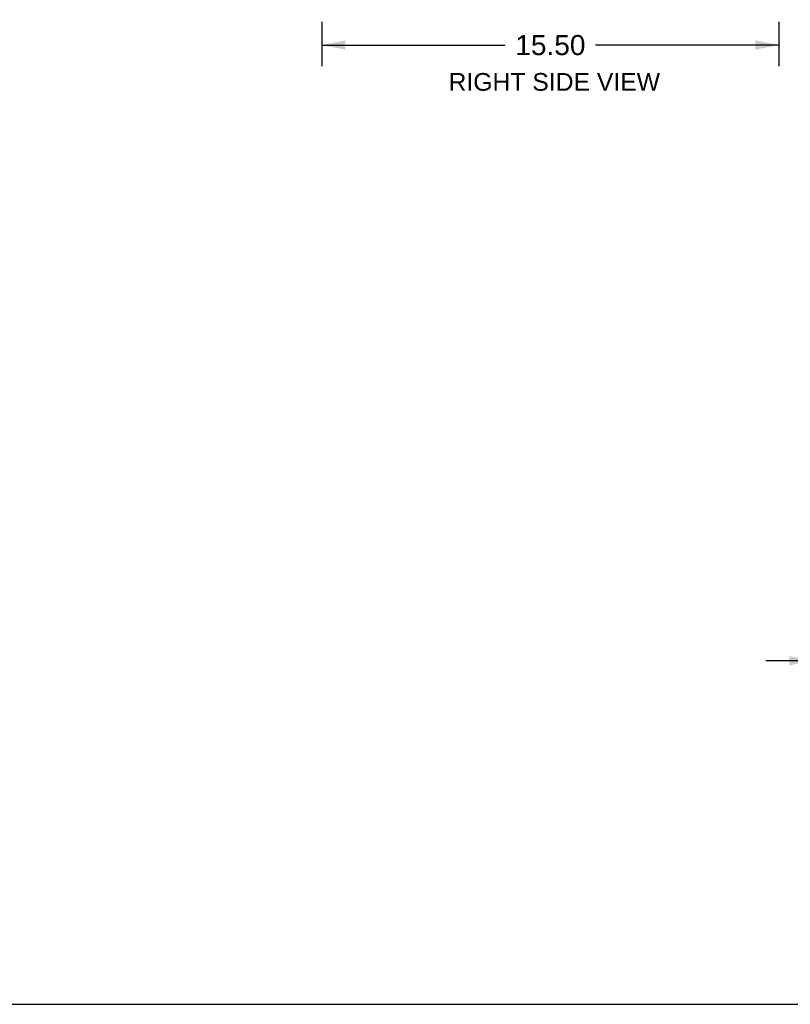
# Model space of a CAD drawing. Header units: inches. Extents: x 0 to 136, y 0 to 88.
# Tile 65 of 74: x 65 to 91, y 0 to 33. Entities that reach past the tile are written whole.
import ezdxf

# ---------------------------------------------------------------- set-up
doc = ezdxf.new("R2010")
doc.units = ezdxf.units.IN
doc.header["$LTSCALE"] = 7.48
doc.header["$MEASUREMENT"] = 0
doc.layers.get('0').update_dxf_attribs({"linetype": 'CONTINUOUS'})
doc.layers.add('DIMENSIONS', color=7, linetype='CONTINUOUS')
doc.styles.get("Standard").update_dxf_attribs({"font": 'arial.ttf'})
doc.dimstyles.new('DIMSTYLE_1', dxfattribs={"dimtxt": 0.6, "dimasz": 0.8, "dimexe": 0.09, "dimexo": 0.07, "dimgap": 0.0375, "dimtad": 0, "dimtih": 1, "dimtoh": 1, "dimzin": 4, "dimdsep": 46, "dimtxsty": 'Standard', "dimblk": '_FILLED', "dimblk1": '_FILLED', "dimblk2": '_FILLED', "dimcen": 0.09, "dimazin": 1, "dimtfac": 1, "dimtofl": 0, "dimtmove": 0, "dimatfit": 3, "dimldrblk": '_FILLED', "dimfxl": 0, "dimtolj": 1, "dimtzin": 4, "dimarcsym": 0})
doc.dimstyles.new('DIMSTYLE_2', dxfattribs={"dimtxt": 0.68, "dimasz": 0.8, "dimexe": 0.09, "dimexo": 0.07, "dimgap": 0.0425, "dimtad": 0, "dimtih": 1, "dimtoh": 1, "dimzin": 4, "dimdsep": 46, "dimtxsty": 'Standard', "dimblk": '_FILLED', "dimblk1": '_FILLED', "dimblk2": '_FILLED', "dimcen": 0.09, "dimazin": 1, "dimtfac": 1, "dimtofl": 0, "dimtmove": 0, "dimatfit": 3, "dimldrblk": '_FILLED', "dimfxl": 0, "dimtolj": 1, "dimtzin": 4, "dimarcsym": 0})

# ---------------------------------------------------------------- blocks, each defined once
blk = doc.blocks.new('_FILLED')
at = {"color": 0, "linetype": 'ByBlock'}
blk.add_solid([(0, 0), (-1, 0.2), (-1, -0.2)], dxfattribs=at)
blk = doc.blocks.new('*D4')
at = {"layer": 'DIMENSIONS', "color": 2, "linetype": 'Continuous'}
for p, q in [((74.955, 33.311), (74.955, 31.801)), ((90.455, 33.303), (90.455, 31.801)), ((74.955, 32.521), (81.177, 32.521)), ((90.455, 32.521), (84.233, 32.521))]:
    blk.add_line(p, q, dxfattribs=at)
at = {"layer": 'DIMENSIONS', "color": 2, "linetype": 'Continuous', "xscale": 0.8, "yscale": 0.8, "zscale": 0.8, "rotation": 180}
blk.add_blockref('_FILLED', (74.955, 32.521), dxfattribs=at)
at = {"layer": 'DIMENSIONS', "color": 2, "linetype": 'Continuous', "xscale": 0.8, "yscale": 0.8, "zscale": 0.8}
blk.add_blockref('_FILLED', (90.455, 32.521), dxfattribs=at)
at = {"layer": 'DIMENSIONS', "color": 2, "linetype": 'Continuous', "insert": (82.705, 32.861), "char_height": 0.68, "width": 2.37621, "attachment_point": 2, "line_spacing_factor": 0.9}
blk.add_mtext('15.50', dxfattribs=at)
blk = doc.blocks.new('*D30')
at = {"layer": 'DIMENSIONS', "color": 2, "linetype": 'Continuous'}
for p, q in [((91.604, 11.648), (90.004, 11.648)), ((93.354, 11.648), (94.943, 11.648))]:
    blk.add_line(p, q, dxfattribs=at)
at = {"layer": 'DIMENSIONS', "color": 2, "linetype": 'Continuous', "xscale": 0.8, "yscale": 0.8, "zscale": 0.8}
blk.add_blockref('_FILLED', (91.604, 11.648), dxfattribs=at)
at = {"layer": 'DIMENSIONS', "color": 2, "linetype": 'Continuous', "xscale": 0.8, "yscale": 0.8, "zscale": 0.8, "rotation": 180}
blk.add_blockref('_FILLED', (93.354, 11.648), dxfattribs=at)
at = {"layer": 'DIMENSIONS', "color": 2, "linetype": 'Continuous', "insert": (95.243, 11.948), "char_height": 0.6, "width": 1.63048, "attachment_point": 1, "line_spacing_factor": 0.9}
blk.add_mtext('1.75', dxfattribs=at)

msp = doc.modelspace()

# ---------------------------------------------------------------- linework, layer by layer
at = {"color": 7, "linetype": 'Continuous'}
msp.add_line((0, 0), (136, 0), dxfattribs=at)

# ---------------------------------------------------------------- texts
at = {"layer": 'DIMENSIONS', "color": 2, "linetype": 'Continuous', "insert": (82.837, 31.572), "char_height": 0.6, "width": 7.15539, "attachment_point": 2, "line_spacing_factor": 0.9}
msp.add_mtext('RIGHT SIDE VIEW', dxfattribs=at)

# ---------------------------------------------------------------- dimensions: what is measured, and where the dimension line sits
at = {"layer": 'DIMENSIONS', "color": 2, "linetype": 'Continuous'}
dim = msp.add_linear_dim(base=(90.455, 32.521), p1=(74.955, 33.381), p2=(90.455, 33.373), dimstyle='DIMSTYLE_2', dxfattribs=at)
dim.commit()
dim.dimension.update_dxf_attribs({"geometry": '*D4', "text_midpoint": (82.734, 32.517), "dimtype": 160})
dim = msp.add_linear_dim(base=(91.604, 11.648), p1=(93.354, 7.967), p2=(91.604, 26.511), angle=180, dimstyle='DIMSTYLE_1', dxfattribs=at)
dim.commit()
dim.dimension.update_dxf_attribs({"geometry": '*D30', "text_midpoint": (96.087, 11.645), "dimtype": 160})

doc.saveas('drawing.dxf')
